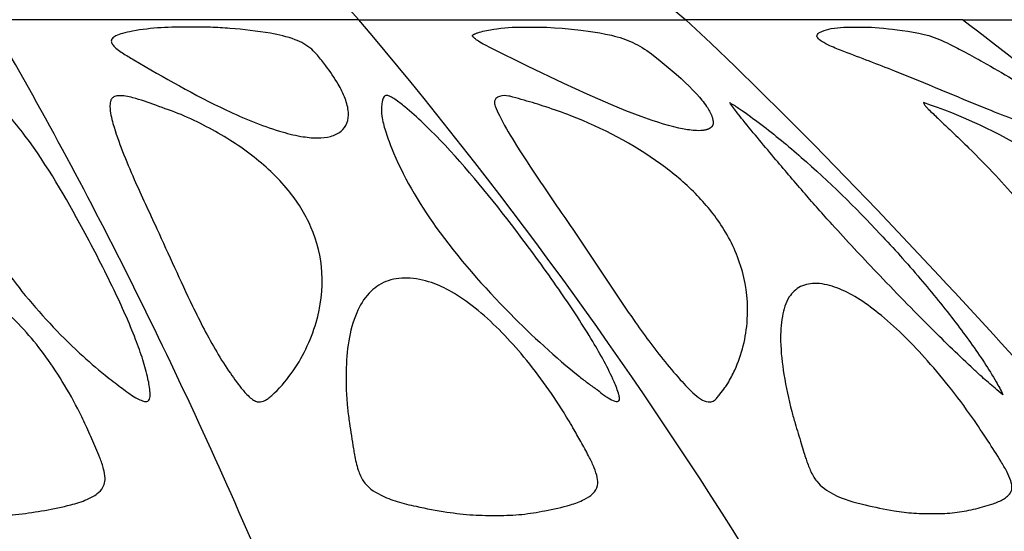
# Model space of a CAD drawing. Header units: millimetres. Extents: x 1250 to 1725, y 0 to 1655.
# Tile 37 of 256: x 1534 to 1589, y 139 to 167. Entities that reach past the tile are written whole.
import ezdxf

# ---------------------------------------------------------------- set-up
doc = ezdxf.new("R2010")
doc.units = ezdxf.units.MM
doc.header["$MEASUREMENT"] = 0
doc.layers.add('Crea2D$visibili$tangenti', color=7, linetype='Continuous', true_color=0x000000)

msp = doc.modelspace()

# ---------------------------------------------------------------- linework, layer by layer
at = {"layer": 'Crea2D$visibili$tangenti'}
for p, q in [((1553.027, 166.728), (1532.666, 166.728)), ((1553.027, 166.728), (1571.048, 166.728)), ((1586.282, 166.728), (1571.048, 166.728)), ((1586.282, 166.728), (1597.491, 166.728))]:
    msp.add_line(p, q, dxfattribs=at)
msp.add_lwpolyline([(1598.492, 137.627, 0.007627), (1585.004, 152.623), (1583.298, 154.443), (1581.579, 156.251), (1579.848, 158.047), (1578.104, 159.831), (1576.434, 161.511), (1575.102, 162.831), (1573.761, 164.141), (1572.41, 165.44), (1571.048, 166.728)], format="xyb", dxfattribs=at)
msp.add_lwpolyline([(1559.271, 165.855), (1559.275, 165.86), (1559.28, 165.864), (1559.284, 165.868), (1559.289, 165.872), (1559.294, 165.876), (1559.299, 165.881), (1559.304, 165.885), (1559.31, 165.889), (1559.315, 165.893), (1559.321, 165.897), (1559.334, 165.905), (1559.347, 165.913), (1559.361, 165.921), (1559.376, 165.929), (1559.391, 165.937), (1559.407, 165.945), (1559.424, 165.953), (1559.459, 165.968), (1559.496, 165.983), (1559.536, 165.998), (1559.577, 166.012), (1559.666, 166.04), (1559.76, 166.067), (1559.858, 166.092), (1559.96, 166.115), (1560.062, 166.137), (1560.266, 166.177), (1560.458, 166.209), (1560.628, 166.234), (1560.853, 166.262), (1561.064, 166.283), (1561.269, 166.299), (1561.473, 166.31), (1561.911, 166.321), (1562.907, 166.32), (1563.379, 166.31), (1563.802, 166.289), (1564.225, 166.259), (1564.744, 166.212), (1565.262, 166.155), (1565.779, 166.084), (1566.294, 166.001), (1566.618, 165.939), (1566.941, 165.869), (1567.101, 165.829), (1567.26, 165.786), (1567.418, 165.739), (1567.575, 165.688), (1567.713, 165.639), (1567.849, 165.586), (1567.985, 165.53), (1568.118, 165.47), (1568.25, 165.406), (1568.38, 165.339), (1568.508, 165.268), (1568.634, 165.193), (1568.764, 165.11), (1568.893, 165.023), (1569.019, 164.934), (1569.144, 164.841), (1569.631, 164.455), (1570.499, 163.733), (1570.781, 163.483), (1571.003, 163.276), (1571.221, 163.063), (1571.434, 162.845), (1571.642, 162.623), (1571.786, 162.462), (1571.925, 162.298), (1571.992, 162.214), (1572.058, 162.129), (1572.122, 162.042), (1572.184, 161.953), (1572.228, 161.887), (1572.271, 161.819), (1572.312, 161.75), (1572.351, 161.68), (1572.388, 161.609), (1572.405, 161.574), (1572.421, 161.538), (1572.437, 161.501), (1572.452, 161.464), (1572.467, 161.427), (1572.48, 161.39), (1572.491, 161.358), (1572.501, 161.325), (1572.51, 161.293), (1572.518, 161.259), (1572.526, 161.226), (1572.532, 161.192), (1572.534, 161.174), (1572.537, 161.157), (1572.539, 161.139), (1572.541, 161.122), (1572.543, 161.097), (1572.544, 161.073), (1572.544, 161.06), (1572.544, 161.048), (1572.544, 161.036), (1572.543, 161.024), (1572.542, 161.012), (1572.541, 161), (1572.54, 160.988), (1572.538, 160.976), (1572.536, 160.965), (1572.534, 160.959), (1572.533, 160.953), (1572.532, 160.948), (1572.53, 160.942), (1572.528, 160.936), (1572.527, 160.931), (1572.525, 160.926), (1572.523, 160.92), (1572.521, 160.915), (1572.518, 160.91), (1572.516, 160.905), (1572.514, 160.9), (1572.511, 160.895), (1572.509, 160.89), (1572.506, 160.885), (1572.503, 160.881), (1572.501, 160.876), (1572.498, 160.871), (1572.495, 160.866), (1572.492, 160.862), (1572.488, 160.857), (1572.485, 160.853), (1572.478, 160.844), (1572.471, 160.836), (1572.464, 160.827), (1572.456, 160.819), (1572.448, 160.811), (1572.44, 160.803), (1572.432, 160.796), (1572.423, 160.788), (1572.414, 160.781), (1572.405, 160.774), (1572.396, 160.767), (1572.386, 160.761), (1572.376, 160.754), (1572.366, 160.748), (1572.356, 160.742), (1572.346, 160.736), (1572.336, 160.731), (1572.325, 160.725), (1572.304, 160.715), (1572.283, 160.705), (1572.261, 160.696), (1572.245, 160.69), (1572.229, 160.684), (1572.214, 160.678), (1572.198, 160.673), (1572.182, 160.668), (1572.166, 160.664), (1572.133, 160.655), (1572.101, 160.648), (1572.068, 160.641), (1572.036, 160.636), (1572.003, 160.631), (1571.97, 160.627), (1571.937, 160.624), (1571.87, 160.619), (1571.736, 160.614), (1571.636, 160.616), (1571.537, 160.621), (1571.437, 160.629), (1571.338, 160.639), (1571.239, 160.652), (1571.14, 160.666), (1570.943, 160.7), (1570.658, 160.758), (1570.374, 160.824), (1570.093, 160.898), (1569.813, 160.978), (1569.5, 161.075), (1569.19, 161.177), (1568.574, 161.396), (1567.737, 161.715), (1566.907, 162.053), (1565.607, 162.62), (1564.318, 163.214), (1562.31, 164.175), (1560.312, 165.157), (1559.954, 165.339), (1559.866, 165.388), (1559.779, 165.437), (1559.693, 165.49), (1559.608, 165.544), (1559.551, 165.584), (1559.494, 165.625), (1559.466, 165.646), (1559.439, 165.668), (1559.412, 165.691), (1559.386, 165.714), (1559.369, 165.73), (1559.353, 165.746), (1559.345, 165.754), (1559.337, 165.762), (1559.33, 165.771), (1559.322, 165.779), (1559.315, 165.788), (1559.308, 165.797), (1559.301, 165.806), (1559.294, 165.816), (1559.288, 165.825), (1559.282, 165.835), (1559.277, 165.845), (1559.274, 165.85)], close=True, dxfattribs=at)
for centre, radius, start, end in [((1630.665, 241.942), 95.975, 226.09426, 231.59856), ((1362.331, 5.409), 249.777, 31.96112, 40.2296), ((1413.086, -60.46), 285.677, 51.00914, 52.68004)]:
    msp.add_arc(centre, radius, start, end, dxfattribs=at)
for points in [[(1553.027, 166.728), (1549.182, 170.73), (1542.025, 179.951), (1535.07, 189.443), (1531.428, 193.716)], [(1547.281, 137.627), (1544.978, 142.956), (1540.223, 153.152), (1535.219, 162.374), (1532.666, 166.728)]]:
    msp.add_open_spline(points, degree=3, dxfattribs=at)
for points, knots in [([(1543.701, 166.322), (1544.082, 166.322), (1544.821, 166.324), (1546.307, 166.225), (1547.874, 166.061), (1549.415, 165.716), (1550.291, 165.262), (1550.804, 164.695), (1551.298, 164.066), (1551.846, 163.284), (1552.278, 162.425), (1552.481, 161.684), (1552.416, 161.025), (1552.047, 160.522), (1551.445, 160.257), (1550.984, 160.214), (1550.739, 160.214), (1550.434, 160.215), (1549.724, 160.295), (1548.016, 160.737), (1544.874, 162.046), (1542.075, 163.662), (1540.093, 164.829), (1539.704, 165.086), (1539.485, 165.287), (1539.361, 165.492), (1539.388, 165.674), (1539.514, 165.77), (1539.696, 165.877), (1540.047, 165.995), (1540.874, 166.171), (1542.117, 166.311), (1543.173, 166.327), (1543.701, 166.322)], [0, 0, 0, 0, 1.144473, 2.21532, 4.466236, 5.869424, 6.934636, 7.38821, 8.135544, 9.347724, 10.238492, 11.017828, 11.630692, 12.172287, 12.820388, 13.555334, 13.555334, 13.555334, 14.469842, 15.692057, 18.839204, 24.652214, 25.375472, 25.743099, 26.049944, 26.261655, 26.442995, 26.56406, 26.707612, 27.087874, 27.661812, 29.248454, 30.830057, 30.830057, 30.830057, 30.830057]), ([(1584.438, 165.855), (1583.764, 166.037), (1582.728, 166.178), (1581.415, 166.318), (1581.07, 166.323), (1580.44, 166.322), (1579.978, 166.324), (1579.327, 166.321), (1578.641, 166.14), (1578.387, 166.019), (1578.291, 165.926), (1578.254, 165.82), (1578.338, 165.662), (1578.59, 165.488), (1579.075, 165.236), (1580.426, 164.711), (1583.346, 163.614), (1586.472, 162.265), (1589.114, 161.22), (1590.242, 160.821), (1591.004, 160.655), (1591.34, 160.615), (1591.484, 160.614), (1591.548, 160.615), (1591.665, 160.619), (1591.817, 160.663), (1591.933, 160.735), (1591.997, 160.911), (1591.894, 161.172), (1591.444, 161.73), (1589.99, 162.902), (1588.184, 163.98), (1586.484, 164.913), (1585.499, 165.43), (1584.829, 165.724), (1584.438, 165.855)], [1, 1, 1, 1, 1.397311, 1.397311, 2, 2, 2, 3.390465, 3.938215, 4.112236, 4.232907, 4.32885, 4.43754, 4.736435, 5.243236, 6.076209, 9.081571, 14.603168, 16.284515, 17.606972, 18.18853, 18.619832, 18.619832, 18.619832, 18.816055, 18.962696, 19.098204, 19.210497, 19.489287, 19.912693, 21.350786, 25.071142, 26.213467, 27.17052, 28.405991, 28.405991, 28.405991, 28.405991]), ([(1532.12, 155.304), (1531.725, 156.087), (1531.133, 157.567), (1530.872, 159.478), (1530.996, 160.781), (1531.258, 161.549), (1531.589, 162.046), (1531.825, 162.378), (1532.068, 162.543), (1532.383, 162.552), (1532.684, 162.399), (1532.964, 162.214), (1533.289, 161.92), (1533.867, 161.307), (1535.598, 159.14), (1536.866, 156.933), (1537.829, 155.155), (1538.42, 154.06), (1539.441, 152.072), (1540.528, 149.674), (1541.118, 148.027), (1541.389, 147.049), (1541.515, 146.349), (1541.519, 145.945), (1541.465, 145.743), (1541.287, 145.666), (1541.058, 145.737), (1540.781, 145.859), (1540.496, 146.043), (1540.196, 146.254), (1539.869, 146.507), (1539.466, 146.799), (1538.696, 147.404), (1536.92, 148.961), (1534.454, 151.584), (1532.763, 154.039), (1532.12, 155.304)], [0, 0, 0, 0, 2.630459, 4.753499, 5.734594, 6.536319, 7.170264, 7.512154, 7.765723, 8.014026, 8.43656, 8.7445, 9.037443, 9.742983, 11.271765, 17.345843, 17.345843, 17.345843, 21.078432, 24.04736, 25.242263, 26.321503, 27.090275, 27.372895, 27.528568, 27.69163, 27.904346, 28.220661, 28.614466, 28.906863, 29.331252, 29.847474, 30.402947, 32.269713, 36.928571, 41.178903, 41.178903, 41.178903, 41.178903]), ([(1550.38, 155.304), (1550.725, 154.512), (1551.153, 152.739), (1550.78, 149.881), (1549.665, 147.588), (1548.56, 146.317), (1548.032, 145.864), (1547.803, 145.722), (1547.563, 145.649), (1547.298, 145.707), (1546.987, 145.922), (1546.514, 146.434), (1545.881, 147.303), (1544.912, 148.829), (1543.559, 151.492), (1542.537, 153.792), (1541.884, 155.215), (1541.469, 156.119), (1540.803, 157.523), (1539.991, 159.453), (1539.51, 160.784), (1539.286, 161.713), (1539.31, 162.189), (1539.393, 162.394), (1539.579, 162.518), (1539.844, 162.556), (1540.186, 162.52), (1540.864, 162.364), (1541.875, 161.989), (1543.256, 161.516), (1545.052, 160.646), (1547.126, 159.371), (1549.121, 157.51), (1550.062, 156.037), (1550.38, 155.304)], [0, 0, 0, 0, 2.597008, 5.375423, 8.525588, 10.140451, 10.403976, 10.611155, 10.943691, 11.137654, 11.406457, 12.063812, 13.225724, 14.626948, 17.483719, 22.179044, 22.179044, 22.179044, 25.16566, 26.837217, 28.460436, 29.410794, 29.690673, 29.874175, 30.061145, 30.330314, 30.67206, 31.085001, 32.414807, 33.904384, 35.463118, 38.390623, 41.193126, 43.586898, 43.586898, 43.586898, 43.586898]), ([(1557.271, 155.304), (1556.299, 156.666), (1555.27, 158.408), (1554.483, 160.552), (1554.275, 161.361), (1554.247, 162.006), (1554.336, 162.396), (1554.47, 162.55), (1554.6, 162.568), (1554.788, 162.495), (1555.114, 162.27), (1555.742, 161.797), (1556.666, 160.952), (1558.899, 158.671), (1560.61, 156.53), (1561.917, 154.8), (1562.69, 153.775), (1564.069, 151.871), (1565.826, 149.211), (1566.871, 147.323), (1567.313, 146.246), (1567.386, 145.885), (1567.375, 145.737), (1567.258, 145.679), (1567.044, 145.735), (1566.807, 145.856), (1566.485, 146.073), (1566.139, 146.36), (1565.662, 146.682), (1563.992, 147.996), (1561.026, 150.723), (1558.499, 153.595), (1557.271, 155.304)], [0, 0, 0, 0, 5.026028, 6.015892, 6.84644, 7.51993, 7.953381, 8.013771, 8.1183, 8.316434, 8.616723, 9.30506, 10.672607, 12.369674, 18.877524, 18.877524, 18.877524, 22.730031, 25.928031, 28.439472, 29.195544, 29.412797, 29.539459, 29.620108, 29.769007, 30.180937, 30.430253, 30.925848, 31.53103, 32.153261, 37.297617, 43.605088, 43.605088, 43.605088, 43.605088]), ([(1565.102, 154.744), (1564.317, 155.905), (1563.106, 157.641), (1561.645, 159.867), (1560.917, 161.122), (1560.562, 161.872), (1560.458, 162.203), (1560.573, 162.42), (1560.861, 162.561), (1561.194, 162.557), (1561.645, 162.429), (1562.325, 162.237), (1563.399, 161.912), (1566.022, 160.98), (1568.887, 159.491), (1571.588, 157.236), (1572.626, 155.972), (1573.053, 155.304), (1573.536, 154.549), (1574.301, 152.894), (1574.584, 150.115), (1574.065, 148.013), (1573.453, 146.842), (1573.161, 146.412), (1572.957, 146.161), (1572.777, 145.904), (1572.617, 145.722), (1572.309, 145.64), (1571.918, 145.762), (1571.371, 146.201), (1570.653, 146.969), (1569.463, 148.376), (1567.573, 150.988), (1566.09, 153.281), (1565.102, 154.744)], [0, 0, 0, 0, 4.206186, 6.348795, 7.986022, 8.558635, 8.834388, 9.013658, 9.233222, 9.768239, 9.991394, 10.634165, 11.892711, 13.35282, 18.989705, 21.494577, 23.871937, 23.871937, 23.871937, 26.564774, 29.271294, 32.134707, 32.959327, 33.226167, 33.692552, 33.927573, 34.168982, 34.408259, 34.839901, 35.357317, 36.507815, 37.987483, 40.883332, 46.177541, 46.177541, 46.177541, 46.177541]), ([(1573.456, 162.159), (1573.647, 162.057), (1574.227, 161.67), (1575.568, 160.694), (1578.24, 158.483), (1580.377, 156.393), (1581.758, 154.913), (1582.126, 154.52), (1582.87, 153.714), (1584.277, 152.099), (1585.858, 150.154), (1587.243, 148.244), (1588.078, 146.903), (1588.404, 146.309), (1588.514, 146.067)], [0, 0, 0, 0, 0.649674, 2.092123, 4.974592, 11.048157, 11.048157, 11.048157, 12.659941, 14.340537, 17.473392, 20.179277, 21.412924, 22.210251, 22.210251, 22.210251, 22.210251]), ([(1588.514, 146.067), (1588.362, 146.175), (1587.981, 146.505), (1587.446, 146.969), (1586.265, 148.049), (1584.308, 149.961), (1581.71, 152.625), (1579.907, 154.556), (1579.11, 155.438), (1578.849, 155.726), (1578.348, 156.29), (1577.305, 157.472), (1575.929, 159.101), (1574.681, 160.584), (1573.832, 161.636), (1573.597, 161.97), (1573.456, 162.159)], [0, 0, 0, 0, 0.558381, 1.512793, 2.123587, 5.360159, 9.718833, 13.285633, 13.285633, 13.285633, 14.451089, 15.547599, 18.014976, 20.848758, 21.363113, 22.071537, 22.071537, 22.071537, 22.071537]), ([(1584.131, 162.159), (1584.156, 162.102), (1584.225, 161.996), (1584.316, 161.879), (1584.472, 161.737), (1584.752, 161.473), (1585.22, 161.012), (1585.883, 160.397), (1586.87, 159.436), (1588.079, 158.206), (1589.497, 156.614), (1590.397, 155.517), (1590.887, 154.913), (1591.014, 154.759), (1591.447, 154.183), (1592.706, 152.524), (1594.12, 150.582), (1595.633, 148.577), (1596.534, 147.463), (1597.273, 146.597), (1597.619, 146.226), (1597.78, 146.067)], [0, 0, 0, 0, 0.185932, 0.380235, 0.444292, 0.816953, 1.535116, 2.415748, 3.527926, 5.669742, 7.587282, 9.923312, 9.923312, 9.923312, 10.519504, 12.086911, 16.169498, 17.728156, 19.622151, 20.4648, 21.143847, 21.143847, 21.143847, 21.143847]), ([(1597.78, 146.067), (1597.835, 146.158), (1597.903, 146.496), (1597.981, 147.003), (1598.007, 147.609), (1597.968, 148.866), (1597.586, 150.821), (1596.694, 152.859), (1595.73, 154.372), (1595.17, 155.08), (1594.865, 155.438), (1594.543, 155.813), (1593.856, 156.541), (1592.323, 157.904), (1589.226, 160.079), (1586.236, 161.456), (1584.131, 162.159)], [0, 0, 0, 0, 0.311688, 1.033699, 1.535624, 2.132678, 4.801206, 7.472435, 8.766717, 10.177651, 10.177651, 10.177651, 11.660392, 13.176443, 16.327145, 22.986769, 22.986769, 22.986769, 22.986769]), ([(1531.229, 139.442), (1530.715, 139.469), (1529.6, 139.601), (1528.131, 139.858), (1526.853, 140.148), (1525.957, 140.479), (1525.306, 140.877), (1524.926, 141.392), (1524.75, 142.041), (1524.715, 142.619), (1524.709, 143.467), (1524.706, 144.297), (1524.74, 145.719), (1524.951, 147.242), (1525.394, 149.03), (1526.096, 150.522), (1527.037, 151.684), (1528.228, 152.382), (1529.595, 152.57), (1530.517, 152.394), (1530.973, 152.241), (1531.356, 152.111), (1532.192, 151.716), (1533.859, 150.497), (1535.37, 148.782), (1536.717, 146.78), (1537.514, 145.361), (1538.094, 144.116), (1538.454, 143.285), (1538.764, 142.571), (1538.952, 142.021), (1539.04, 141.579), (1539.025, 141.232), (1538.924, 140.912), (1538.57, 140.554), (1537.96, 140.233), (1536.978, 139.938), (1535.72, 139.689), (1534.29, 139.458), (1532.79, 139.402), (1531.771, 139.415), (1531.229, 139.442)], [0, 0, 0, 0, 1.542511, 3.365341, 4.473279, 5.472937, 6.219989, 6.740268, 7.354771, 8.212293, 8.47834, 9.896858, 10.70507, 12.743119, 14.495687, 16.224951, 17.653193, 18.940079, 20.281062, 21.725178, 21.725178, 21.725178, 22.939671, 24.483784, 27.894206, 29.749297, 31.727855, 32.763141, 33.87281, 34.442409, 35.100136, 35.612166, 35.792242, 36.131856, 36.601961, 37.260314, 38.196264, 39.666155, 41.109661, 42.535504, 44.16504, 44.16504, 44.16504, 44.16504]), ([(1559.313, 139.442), (1558.831, 139.47), (1557.778, 139.603), (1556.385, 139.86), (1555.153, 140.152), (1554.121, 140.536), (1553.311, 141.103), (1552.937, 141.982), (1552.804, 142.578), (1552.664, 143.456), (1552.529, 144.302), (1552.336, 145.717), (1552.284, 147.231), (1552.402, 149.011), (1552.801, 150.502), (1553.48, 151.68), (1554.493, 152.394), (1555.743, 152.569), (1556.592, 152.39), (1557.025, 152.241), (1557.406, 152.109), (1558.248, 151.707), (1559.985, 150.48), (1562.131, 148.274), (1563.827, 145.915), (1564.85, 144.203), (1565.304, 143.37), (1565.703, 142.686), (1565.99, 142.054), (1566.172, 141.547), (1566.221, 141.03), (1565.93, 140.572), (1565.382, 140.235), (1564.486, 139.92), (1563.328, 139.673), (1561.993, 139.443), (1560.666, 139.405), (1559.767, 139.417), (1559.313, 139.442)], [0, 0, 0, 0, 1.447036, 3.180473, 4.250742, 5.241337, 6.480991, 7.138548, 8.01334, 8.348402, 9.782299, 10.59816, 12.624049, 14.323283, 15.940164, 17.221048, 18.346298, 19.550367, 20.923173, 20.923173, 20.923173, 22.131612, 23.712041, 27.282982, 31.321794, 32.413487, 33.263814, 34.1662, 34.789528, 35.342143, 35.783028, 36.307416, 36.880083, 37.700603, 39.148102, 40.427981, 41.760328, 43.124873, 43.124873, 43.124873, 43.124873]), ([(1579.366, 151.953), (1579.76, 151.805), (1580.554, 151.387), (1582.227, 150.162), (1583.89, 148.51), (1585.562, 146.529), (1586.726, 144.982), (1587.653, 143.577), (1588.292, 142.592), (1588.717, 141.868), (1588.944, 141.373), (1589.051, 140.938), (1588.931, 140.605), (1588.701, 140.42), (1588.388, 140.209), (1587.769, 139.979), (1586.892, 139.748), (1585.84, 139.538), (1584.741, 139.507), (1583.992, 139.517), (1583.612, 139.542), (1583.244, 139.561), (1582.342, 139.693), (1580.848, 139.994), (1579.347, 140.41), (1578.296, 141.124), (1577.892, 141.894), (1577.686, 142.428), (1577.53, 142.927), (1577.338, 143.583), (1577.103, 144.336), (1576.745, 145.594), (1576.428, 147.101), (1576.224, 148.856), (1576.302, 150.312), (1576.613, 151.409), (1577.34, 152.124), (1578.341, 152.258), (1579.011, 152.085), (1579.366, 151.953)], [0, 0, 0, 0, 1.262849, 2.682848, 6.208399, 8.270422, 10.461475, 12.00977, 13.32123, 13.981734, 14.530626, 14.951409, 15.303732, 15.536984, 15.815768, 16.443199, 17.499579, 18.545205, 19.649099, 20.792479, 20.792479, 20.792479, 21.894266, 23.527668, 25.365086, 26.546476, 27.255522, 27.905728, 28.293944, 28.805598, 29.967968, 30.652223, 32.732764, 34.57968, 35.945977, 37.091213, 37.942447, 38.872091, 40.00482, 40.00482, 40.00482, 40.00482])]:
    msp.add_open_spline(points, degree=3, knots=knots, dxfattribs=at)

doc.saveas('drawing.dxf')
